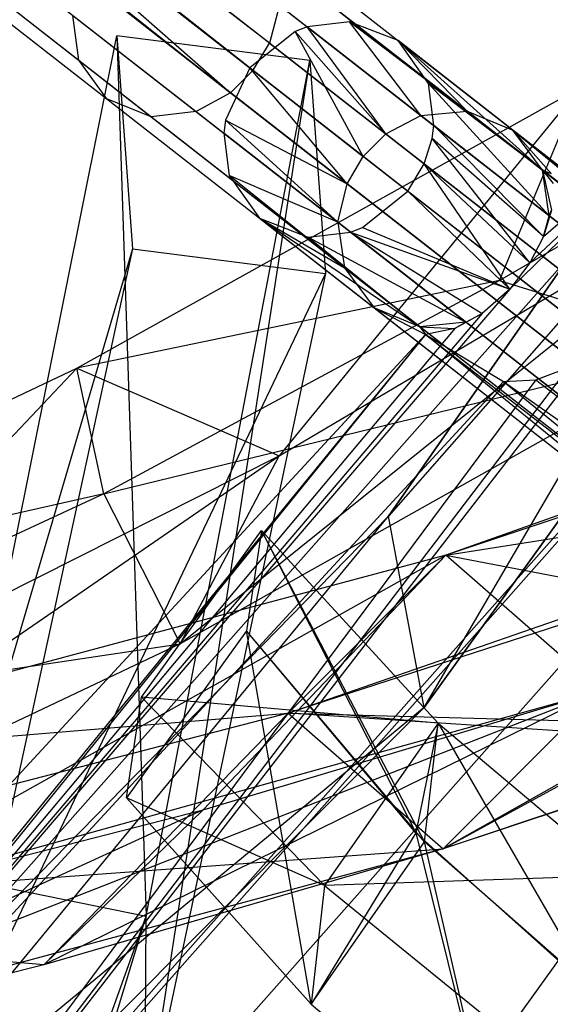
# Model space of a CAD drawing. Extents: x 5.4 to 34.8, y -14.7 to 14.7.
# Tile 120 of 251: x 29.555 to 30.261, y -8.854 to -7.543. Entities that reach past the tile are written whole.
import ezdxf

# ---------------------------------------------------------------- set-up
doc = ezdxf.new("R2010")
doc.units = 0
doc.header["$LTSCALE"] = 2.54
doc.layers.get('0').update_dxf_attribs({"color": 13, "linetype": 'CONTINUOUS'})

# ---------------------------------------------------------------- blocks, each defined once
blk = doc.blocks.new('BOHO_S_PM_7777_STL')
at = {"color": 0}
for p, q in [((31.2612, -6.4586, 15.0829), (30.0463, -8.204, 15.0829)), ((30.0463, -8.204, 15.0829), (31.2612, -6.4586, 14.8829)), ((31.2612, -6.4586, 14.8829), (30.0463, -8.204, 14.8829)), ((30.0463, -8.204, 15.0829), (31.2612, -6.4586, 14.8829)), ((31.2612, -6.4586, 15.0829), (30.0463, -8.204, 15.0829)), ((31.2612, -6.4586, 14.8829), (30.0463, -8.204, 14.8829)), ((30.0936, -8.4589, 15.0829), (31.2612, -6.4586, 15.0829)), ((30.0936, -8.4589, 15.0829), (31.2612, -6.4586, 15.0829)), ((31.3214, -6.7498, 14.8829), (30.0463, -8.204, 14.8829)), ((31.3214, -6.7498, 14.8829), (30.0463, -8.204, 14.8829)), ((30.0936, -8.4589, 15.0829), (31.3214, -6.7498, 15.0829)), ((31.3214, -6.7498, 14.8829), (30.0936, -8.4589, 14.8829)), ((31.3214, -6.7498, 14.8829), (30.0936, -8.4589, 14.8829)), ((31.3214, -6.7498, 14.8829), (30.0936, -8.4589, 15.0829)), ((31.3214, -6.7498, 14.8829), (30.0936, -8.4589, 15.0829)), ((30.0936, -8.4589, 15.0829), (31.3214, -6.7498, 15.0829)), ((29.8877, -7.5741, 15.6161), (28.9912, -6.8737, 17.3844)), ((29.8877, -7.5741, 15.6161), (28.9912, -6.8737, 17.3844)), ((28.7459, -6.9033, 17.2602), (29.6339, -7.597, 15.5089)), ((28.7459, -6.9033, 17.2602), (29.6339, -7.597, 15.5089)), ((28.9395, -6.9398, 17.3844), (29.836, -7.6403, 15.6161)), ((28.9395, -6.9398, 17.3844), (29.836, -7.6403, 15.6161)), ((28.7804, -6.9527, 17.3011), (29.6712, -7.6486, 15.5442)), ((28.7804, -6.9527, 17.3011), (29.6712, -7.6486, 15.5442)), ((28.8366, -6.9742, 17.3419), (29.7302, -7.6723, 15.5795)), ((28.8366, -6.9742, 17.3419), (29.7302, -7.6723, 15.5795)), ((28.8945, -6.9656, 17.3705), (29.7901, -7.6653, 15.6041)), ((28.8945, -6.9656, 17.3705), (29.7901, -7.6653, 15.6041)), ((29.8877, -7.5741, 15.6161), (29.2221, -7.0616, 16.9575)), ((29.8877, -7.5741, 15.6161), (29.2221, -7.0616, 16.9575)), ((29.2074, -7.089, 16.9574), (29.8659, -7.6104, 15.6191)), ((29.2074, -7.089, 16.9574), (29.8659, -7.6104, 15.6191)), ((29.2074, -7.089, 16.9574), (29.836, -7.6403, 15.6161)), ((29.2074, -7.089, 16.9574), (29.836, -7.6403, 15.6161)), ((29.1778, -7.1184, 16.9575), (29.836, -7.6403, 15.6161)), ((29.1778, -7.1184, 16.9575), (29.836, -7.6403, 15.6161)), ((30.4632, -7.909, 13.8541), (29.7968, -7.3885, 15.5089)), ((30.4632, -7.909, 13.8541), (29.7968, -7.3885, 15.5089)), ((29.737, -7.3955, 15.4842), (30.4015, -7.9146, 13.8341)), ((29.737, -7.3955, 15.4842), (30.4015, -7.9146, 13.8341)), ((29.8559, -7.4122, 15.5442), (30.5249, -7.9349, 13.8826)), ((29.8559, -7.4122, 15.5442), (30.5249, -7.9349, 13.8826)), ((30.3546, -7.9389, 13.8244), (29.6911, -7.4205, 15.4722)), ((30.3546, -7.9389, 13.8244), (29.6911, -7.4205, 15.4722)), ((29.6612, -7.4504, 15.4692), (30.3244, -7.9686, 13.8219)), ((29.6612, -7.4504, 15.4692), (30.3244, -7.9686, 13.8219)), ((29.8932, -7.4638, 15.5795), (30.5649, -7.9886, 13.9112)), ((29.8932, -7.4638, 15.5795), (30.5649, -7.9886, 13.9112)), ((30.3029, -8.0051, 13.8244), (29.6394, -7.4867, 15.4722)), ((30.3029, -8.0051, 13.8244), (29.6394, -7.4867, 15.4722)), ((29.9009, -7.5235, 15.6041), (29.8877, -7.5741, 15.6161)), ((29.9009, -7.5235, 15.6041), (29.8877, -7.5741, 15.6161)), ((29.9009, -7.5235, 15.6041), (30.5745, -8.0498, 13.9312)), ((29.9009, -7.5235, 15.6041), (30.5745, -8.0498, 13.9312)), ((29.6339, -7.597, 15.5089), (29.6262, -7.5373, 15.4842)), ((29.6262, -7.5373, 15.4842), (30.2907, -8.0564, 13.8341)), ((29.6339, -7.597, 15.5089), (29.6262, -7.5373, 15.4842)), ((29.6262, -7.5373, 15.4842), (30.2907, -8.0564, 13.8341)), ((29.9941, -7.5457, 1.7916), (29.9379, -7.5524, 1.8121)), ((29.9941, -7.5457, 1.7916), (29.9379, -7.5524, 1.8121)), ((30.0893, -7.6707, 2.2011), (29.9941, -7.5457, 1.7916)), ((30.0893, -7.6707, 2.2011), (29.9941, -7.5457, 1.7916)), ((30.1506, -7.6648, 2.1798), (29.9941, -7.5457, 1.7916)), ((30.1506, -7.6648, 2.1798), (29.9941, -7.5457, 1.7916)), ((30.0591, -7.5709, 1.7575), (29.9941, -7.5457, 1.7916)), ((30.0591, -7.5709, 1.7575), (29.9941, -7.5457, 1.7916)), ((29.9217, -7.5588, 1.8166), (29.8615, -7.6069, 1.8258)), ((29.9217, -7.5588, 1.8166), (29.8615, -7.6069, 1.8258)), ((29.9379, -7.5524, 1.8121), (29.9217, -7.5588, 1.8166)), ((29.9379, -7.5524, 1.8121), (29.9217, -7.5588, 1.8166)), ((30.0126, -7.725, 2.214), (29.9217, -7.5588, 1.8166)), ((29.9217, -7.5588, 1.8166), (30.0427, -7.6952, 2.2115)), ((30.0126, -7.725, 2.214), (29.9217, -7.5588, 1.8166)), ((29.9217, -7.5588, 1.8166), (30.0427, -7.6952, 2.2115)), ((30.0427, -7.6952, 2.2115), (29.9379, -7.5524, 1.8121)), ((30.0427, -7.6952, 2.2115), (29.9379, -7.5524, 1.8121)), ((30.0893, -7.6707, 2.2011), (29.9379, -7.5524, 1.8121)), ((30.0893, -7.6707, 2.2011), (29.9379, -7.5524, 1.8121)), ((29.4599, -8.6827, 3.3265), (29.6847, -7.5647, 1.8312)), ((29.4599, -8.6827, 3.3265), (29.6847, -7.5647, 1.8312)), ((29.6847, -7.5647, 1.8312), (29.7054, -7.8481, 1.9274)), ((29.9415, -7.5974, 1.6796), (29.6847, -7.5647, 1.8312)), ((29.6847, -7.5647, 1.8312), (29.7235, -8.7367, 3.1935)), ((29.6847, -7.5647, 1.8312), (29.7235, -8.7367, 3.1935)), ((29.6847, -7.5647, 1.8312), (29.7054, -7.8481, 1.9274)), ((29.9415, -7.5974, 1.6796), (29.6847, -7.5647, 1.8312)), ((29.8659, -7.6104, 15.6191), (29.8877, -7.5741, 15.6161)), ((29.8659, -7.6104, 15.6191), (29.8877, -7.5741, 15.6161)), ((29.8877, -7.5741, 15.6161), (30.5622, -8.1011, 13.9409)), ((29.8877, -7.5741, 15.6161), (30.5622, -8.1011, 13.9409)), ((30.1506, -7.6648, 2.1798), (30.0591, -7.5709, 1.7575)), ((30.2116, -7.6901, 2.1495), (30.0591, -7.5709, 1.7575)), ((30.1506, -7.6648, 2.1798), (30.0591, -7.5709, 1.7575)), ((30.2116, -7.6901, 2.1495), (30.0591, -7.5709, 1.7575)), ((30.251, -7.7433, 2.1191), (30.0591, -7.5709, 1.7575)), ((30.251, -7.7433, 2.1191), (30.0591, -7.5709, 1.7575)), ((30.0993, -7.6279, 1.7234), (30.0591, -7.5709, 1.7575)), ((30.0993, -7.6279, 1.7234), (30.0591, -7.5709, 1.7575)), ((29.6712, -7.6486, 15.5442), (29.6339, -7.597, 15.5089)), ((29.6339, -7.597, 15.5089), (30.3002, -8.1176, 13.8541)), ((29.6339, -7.597, 15.5089), (30.3002, -8.1176, 13.8541)), ((29.6712, -7.6486, 15.5442), (29.6339, -7.597, 15.5089)), ((29.7223, -9.0155, 3.3043), (29.9415, -7.5974, 1.6796)), ((29.7223, -9.0155, 3.3043), (29.9415, -7.5974, 1.6796)), ((29.7235, -8.7367, 3.1935), (29.9415, -7.5974, 1.6796)), ((29.7235, -8.7367, 3.1935), (29.9415, -7.5974, 1.6796)), ((29.9415, -7.5974, 1.6796), (29.9622, -7.8808, 1.7759)), ((29.9415, -7.5974, 1.6796), (29.9622, -7.8808, 1.7759)), ((30.5066, -7.6103, 1.9575), (28.9314, -9.3889, 1.9575)), ((30.5066, -7.6103, 1.9575), (28.9314, -9.3889, 1.9575)), ((29.8615, -7.6069, 1.8258), (29.8294, -7.677, 1.8166)), ((29.8615, -7.6069, 1.8258), (29.8294, -7.677, 1.8166)), ((29.836, -7.6403, 15.6161), (29.8659, -7.6104, 15.6191)), ((29.836, -7.6403, 15.6161), (29.8659, -7.6104, 15.6191)), ((29.8615, -7.6069, 1.8258), (30.0126, -7.725, 2.214)), ((29.991, -7.7614, 2.2115), (29.8615, -7.6069, 1.8258)), ((29.991, -7.7614, 2.2115), (29.8615, -7.6069, 1.8258)), ((29.8615, -7.6069, 1.8258), (30.0126, -7.725, 2.214)), ((29.8659, -7.6104, 15.6191), (30.5407, -8.1376, 13.9433)), ((29.8659, -7.6104, 15.6191), (30.5407, -8.1376, 13.9433)), ((30.2074, -7.9019, 2.0703), (30.5066, -7.6103, 1.9575)), ((30.2074, -7.9019, 2.0703), (30.5066, -7.6103, 1.9575)), ((30.2342, -7.8668, 2.0711), (30.5066, -7.6103, 1.9575)), ((30.2342, -7.8668, 2.0711), (30.5066, -7.6103, 1.9575)), ((30.2524, -7.8318, 2.0839), (30.5066, -7.6103, 1.9575)), ((30.2524, -7.8318, 2.0839), (30.5066, -7.6103, 1.9575)), ((30.251, -7.7433, 2.1191), (30.0993, -7.6279, 1.7234)), ((30.251, -7.7433, 2.1191), (30.0993, -7.6279, 1.7234)), ((30.26, -7.8041, 2.0978), (30.0993, -7.6279, 1.7234)), ((30.26, -7.8041, 2.0978), (30.0993, -7.6279, 1.7234)), ((30.1063, -7.684, 1.7029), (30.0993, -7.6279, 1.7234)), ((30.1063, -7.684, 1.7029), (30.0993, -7.6279, 1.7234)), ((29.6314, -8.0069, 15.5429), (30.3003, -7.6339, 14.9865)), ((29.6314, -8.0069, 15.5429), (30.3003, -7.6339, 14.9865)), ((29.836, -7.6403, 15.6161), (29.7901, -7.6653, 15.6041)), ((29.836, -7.6403, 15.6161), (29.7901, -7.6653, 15.6041)), ((29.836, -7.6403, 15.6161), (30.5105, -8.1673, 13.9409)), ((29.836, -7.6403, 15.6161), (30.5105, -8.1673, 13.9409)), ((30.3003, -7.6339, 14.9865), (29.9006, -8.1236, 15.605)), ((30.3003, -7.6339, 14.9865), (29.9006, -8.1236, 15.605)), ((30.194, -7.8902, 15.1004), (30.3003, -7.6339, 14.9865)), ((30.194, -7.8902, 15.1004), (30.3003, -7.6339, 14.9865)), ((29.6712, -7.6486, 15.5442), (30.3402, -8.1713, 13.8826)), ((29.7302, -7.6723, 15.5795), (29.6712, -7.6486, 15.5442)), ((29.6712, -7.6486, 15.5442), (30.3402, -8.1713, 13.8826)), ((29.7302, -7.6723, 15.5795), (29.6712, -7.6486, 15.5442)), ((29.7901, -7.6653, 15.6041), (29.7302, -7.6723, 15.5795)), ((29.7901, -7.6653, 15.6041), (29.7302, -7.6723, 15.5795)), ((29.7901, -7.6653, 15.6041), (30.4637, -8.1916, 13.9312)), ((29.7901, -7.6653, 15.6041), (30.4637, -8.1916, 13.9312)), ((30.0893, -7.6707, 2.2011), (30.1506, -7.6648, 2.1798)), ((30.0893, -7.6707, 2.2011), (30.1506, -7.6648, 2.1798)), ((30.1506, -7.6648, 2.1798), (30.2116, -7.6901, 2.1495)), ((30.6964, -8.0913, 3.8722), (30.1506, -7.6648, 2.1798)), ((30.6964, -8.0913, 3.8722), (30.1506, -7.6648, 2.1798)), ((30.1506, -7.6648, 2.1798), (30.2116, -7.6901, 2.1495)), ((29.7302, -7.6723, 15.5795), (30.402, -8.1972, 13.9112)), ((29.7302, -7.6723, 15.5795), (30.402, -8.1972, 13.9112)), ((29.8294, -7.677, 1.8166), (29.8271, -7.6943, 1.8121)), ((29.8294, -7.677, 1.8166), (29.8271, -7.6943, 1.8121)), ((29.8294, -7.677, 1.8166), (29.991, -7.7614, 2.2115)), ((29.9785, -7.8126, 2.2011), (29.8294, -7.677, 1.8166)), ((29.9785, -7.8126, 2.2011), (29.8294, -7.677, 1.8166)), ((29.8294, -7.677, 1.8166), (29.991, -7.7614, 2.2115)), ((30.0427, -7.6952, 2.2115), (30.0893, -7.6707, 2.2011)), ((30.0427, -7.6952, 2.2115), (30.0893, -7.6707, 2.2011)), ((30.6335, -8.0959, 3.8883), (30.0893, -7.6707, 2.2011)), ((30.6335, -8.0959, 3.8883), (30.0893, -7.6707, 2.2011)), ((29.9785, -7.8126, 2.2011), (29.8271, -7.6943, 1.8121)), ((29.8271, -7.6943, 1.8121), (29.8341, -7.7504, 1.7916)), ((29.9785, -7.8126, 2.2011), (29.8271, -7.6943, 1.8121)), ((29.8271, -7.6943, 1.8121), (29.8341, -7.7504, 1.7916)), ((30.0126, -7.725, 2.214), (30.0427, -7.6952, 2.2115)), ((30.0126, -7.725, 2.214), (30.0427, -7.6952, 2.2115)), ((30.0427, -7.6952, 2.2115), (30.5861, -8.1198, 3.8961)), ((30.0427, -7.6952, 2.2115), (30.5861, -8.1198, 3.8961)), ((30.104, -7.7013, 1.6984), (30.1063, -7.684, 1.7029)), ((30.104, -7.7013, 1.6984), (30.1063, -7.684, 1.7029)), ((30.26, -7.8041, 2.0978), (30.1063, -7.684, 1.7029)), ((30.26, -7.8041, 2.0978), (30.1063, -7.684, 1.7029)), ((30.2524, -7.8318, 2.0839), (30.1063, -7.684, 1.7029)), ((30.2524, -7.8318, 2.0839), (30.1063, -7.684, 1.7029)), ((30.251, -7.7433, 2.1191), (30.2116, -7.6901, 2.1495)), ((30.2116, -7.6901, 2.1495), (30.2627, -7.7476, 2.1618)), ((30.2116, -7.6901, 2.1495), (30.2627, -7.7476, 2.1618)), ((30.2116, -7.6901, 2.1495), (30.8016, -8.1735, 3.8261)), ((30.251, -7.7433, 2.1191), (30.2116, -7.6901, 2.1495)), ((30.7599, -8.1185, 3.8492), (30.2116, -7.6901, 2.1495)), ((30.7599, -8.1185, 3.8492), (30.2116, -7.6901, 2.1495)), ((30.2116, -7.6901, 2.1495), (30.8016, -8.1735, 3.8261)), ((30.0936, -7.735, 1.692), (30.104, -7.7013, 1.6984)), ((30.0936, -7.735, 1.692), (30.104, -7.7013, 1.6984)), ((30.2524, -7.8318, 2.0839), (30.104, -7.7013, 1.6984)), ((30.2524, -7.8318, 2.0839), (30.104, -7.7013, 1.6984)), ((30.2342, -7.8668, 2.0711), (30.104, -7.7013, 1.6984)), ((30.2342, -7.8668, 2.0711), (30.104, -7.7013, 1.6984)), ((29.7689, -8.3738, 15.7051), (30.58, -7.7212, 15.0511)), ((29.7689, -8.3738, 15.7051), (30.58, -7.7212, 15.0511)), ((29.9006, -8.1236, 15.605), (30.58, -7.7212, 15.0511)), ((29.9006, -8.1236, 15.605), (30.58, -7.7212, 15.0511)), ((29.991, -7.7614, 2.2115), (30.0126, -7.725, 2.214)), ((29.991, -7.7614, 2.2115), (30.0126, -7.725, 2.214)), ((30.5558, -8.1494, 3.898), (30.0126, -7.725, 2.214)), ((30.5558, -8.1494, 3.898), (30.0126, -7.725, 2.214)), ((30.072, -7.7714, 1.6892), (30.0936, -7.735, 1.692)), ((30.072, -7.7714, 1.6892), (30.0936, -7.735, 1.692)), ((30.2342, -7.8668, 2.0711), (30.0936, -7.735, 1.692)), ((30.2342, -7.8668, 2.0711), (30.0936, -7.735, 1.692)), ((30.2074, -7.9019, 2.0703), (30.0936, -7.735, 1.692)), ((30.2074, -7.9019, 2.0703), (30.0936, -7.735, 1.692)), ((30.26, -7.8041, 2.0978), (30.251, -7.7433, 2.1191)), ((30.251, -7.7433, 2.1191), (30.263, -7.7964, 2.1076)), ((30.251, -7.7433, 2.1191), (30.263, -7.7964, 2.1076)), ((30.251, -7.7433, 2.1191), (30.265, -7.7613, 2.1434)), ((30.251, -7.7433, 2.1191), (30.265, -7.7613, 2.1434)), ((30.251, -7.7433, 2.1191), (30.2627, -7.7476, 2.1618)), ((30.251, -7.7433, 2.1191), (30.2627, -7.7476, 2.1618)), ((30.26, -7.8041, 2.0978), (30.251, -7.7433, 2.1191)), ((30.6949, -7.7482, 1.9533), (29.0911, -9.5591, 1.9533)), ((30.6949, -7.7482, 1.9533), (29.0911, -9.5591, 1.9533)), ((29.0962, -9.5645, 2.3575), (30.7008, -7.7526, 2.3575)), ((29.0962, -9.5645, 2.3575), (30.7008, -7.7526, 2.3575)), ((29.9876, -7.8734, 2.1798), (29.8341, -7.7504, 1.7916)), ((29.8341, -7.7504, 1.7916), (29.8744, -7.8073, 1.7575)), ((29.9876, -7.8734, 2.1798), (29.8341, -7.7504, 1.7916)), ((29.9785, -7.8126, 2.2011), (29.8341, -7.7504, 1.7916)), ((29.9785, -7.8126, 2.2011), (29.8341, -7.7504, 1.7916)), ((29.8341, -7.7504, 1.7916), (29.8744, -7.8073, 1.7575)), ((29.9785, -7.8126, 2.2011), (29.991, -7.7614, 2.2115)), ((29.9785, -7.8126, 2.2011), (29.991, -7.7614, 2.2115)), ((29.991, -7.7614, 2.2115), (30.5344, -8.1859, 3.8961)), ((29.991, -7.7614, 2.2115), (30.5344, -8.1859, 3.8961)), ((30.0117, -7.8195, 1.6984), (30.072, -7.7714, 1.6892)), ((30.0117, -7.8195, 1.6984), (30.072, -7.7714, 1.6892)), ((30.2074, -7.9019, 2.0703), (30.072, -7.7714, 1.6892)), ((30.2074, -7.9019, 2.0703), (30.072, -7.7714, 1.6892)), ((30.263, -7.7964, 2.1076), (30.2524, -7.8318, 2.0839)), ((30.263, -7.7964, 2.1076), (30.2524, -7.8318, 2.0839)), ((30.26, -7.8041, 2.0978), (30.263, -7.7964, 2.1076)), ((30.26, -7.8041, 2.0978), (30.263, -7.7964, 2.1076)), ((29.8744, -7.8073, 1.7575), (29.9876, -7.8734, 2.1798)), ((29.8744, -7.8073, 1.7575), (29.9876, -7.8734, 2.1798)), ((29.8744, -7.8073, 1.7575), (30.0269, -7.9265, 2.1495)), ((29.8744, -7.8073, 1.7575), (30.0269, -7.9265, 2.1495)), ((29.8744, -7.8073, 1.7575), (30.088, -7.9518, 2.1191)), ((29.8744, -7.8073, 1.7575), (30.088, -7.9518, 2.1191)), ((29.8744, -7.8073, 1.7575), (29.9394, -7.8326, 1.7234)), ((29.8744, -7.8073, 1.7575), (29.9394, -7.8326, 1.7234)), ((29.9785, -7.8126, 2.2011), (29.9876, -7.8734, 2.1798)), ((30.5227, -8.2377, 3.8883), (29.9785, -7.8126, 2.2011)), ((29.9785, -7.8126, 2.2011), (29.9876, -7.8734, 2.1798)), ((30.5227, -8.2377, 3.8883), (29.9785, -7.8126, 2.2011)), ((30.2524, -7.8318, 2.0839), (30.26, -7.8041, 2.0978)), ((30.2524, -7.8318, 2.0839), (30.26, -7.8041, 2.0978)), ((29.1735, -9.6469, 2.1533), (30.792, -7.8194, 2.1533)), ((29.1735, -9.6469, 2.1533), (30.792, -7.8194, 2.1533)), ((29.9394, -7.8326, 1.7234), (29.9955, -7.8258, 1.7029)), ((29.9394, -7.8326, 1.7234), (29.9955, -7.8258, 1.7029)), ((29.9955, -7.8258, 1.7029), (30.0117, -7.8195, 1.6984)), ((29.9955, -7.8258, 1.7029), (30.0117, -7.8195, 1.6984)), ((29.9955, -7.8258, 1.7029), (30.1492, -7.9459, 2.0978)), ((29.9955, -7.8258, 1.7029), (30.1492, -7.9459, 2.0978)), ((29.9955, -7.8258, 1.7029), (30.1709, -7.9342, 2.0859)), ((29.9955, -7.8258, 1.7029), (30.1709, -7.9342, 2.0859)), ((29.9955, -7.8258, 1.7029), (30.2074, -7.9019, 2.0703)), ((29.9955, -7.8258, 1.7029), (30.2074, -7.9019, 2.0703)), ((30.0117, -7.8195, 1.6984), (30.2074, -7.9019, 2.0703)), ((30.0117, -7.8195, 1.6984), (30.2074, -7.9019, 2.0703)), ((30.3102, -7.8227, 15.0037), (30.194, -7.8902, 15.1004)), ((30.3102, -7.8227, 15.0037), (30.194, -7.8902, 15.1004)), ((29.9394, -7.8326, 1.7234), (30.088, -7.9518, 2.1191)), ((29.9394, -7.8326, 1.7234), (30.088, -7.9518, 2.1191)), ((29.9394, -7.8326, 1.7234), (30.1492, -7.9459, 2.0978)), ((29.9394, -7.8326, 1.7234), (30.1492, -7.9459, 2.0978)), ((30.2524, -7.8318, 2.0839), (30.2342, -7.8668, 2.0711)), ((30.2524, -7.8318, 2.0839), (30.2342, -7.8668, 2.0711)), ((29.7054, -7.8481, 1.9274), (29.4599, -8.6827, 3.3265)), ((29.7054, -7.8481, 1.9274), (29.4599, -8.6827, 3.3265)), ((29.7054, -7.8481, 1.9274), (29.4787, -8.8944, 3.3417)), ((29.7054, -7.8481, 1.9274), (29.4787, -8.8944, 3.3417)), ((29.7054, -7.8481, 1.9274), (29.9622, -7.8808, 1.7759)), ((29.7054, -7.8481, 1.9274), (29.9622, -7.8808, 1.7759)), ((29.9876, -7.8734, 2.1798), (30.5335, -8.2999, 3.8722)), ((29.9876, -7.8734, 2.1798), (30.0269, -7.9265, 2.1495)), ((29.9876, -7.8734, 2.1798), (30.5335, -8.2999, 3.8722)), ((29.9876, -7.8734, 2.1798), (30.0269, -7.9265, 2.1495)), ((30.2342, -7.8668, 2.0711), (30.2074, -7.9019, 2.0703)), ((30.2342, -7.8668, 2.0711), (30.2074, -7.9019, 2.0703)), ((29.9622, -7.8808, 1.7759), (29.4787, -8.8944, 3.3417)), ((29.9622, -7.8808, 1.7759), (29.4787, -8.8944, 3.3417)), ((30.194, -7.8902, 15.1004), (29.6314, -8.0069, 15.5429)), ((30.194, -7.8902, 15.1004), (29.6314, -8.0069, 15.5429)), ((30.194, -7.8902, 15.1004), (29.6672, -8.1741, 15.5171)), ((30.194, -7.8902, 15.1004), (29.6672, -8.1741, 15.5171)), ((29.9622, -7.8808, 1.7759), (29.7223, -9.0155, 3.3043)), ((29.9622, -7.8808, 1.7759), (29.7223, -9.0155, 3.3043)), ((30.194, -7.8902, 15.1004), (30.4736, -7.9776, 15.165)), ((30.194, -7.8902, 15.1004), (30.4736, -7.9776, 15.165)), ((30.2074, -7.9019, 2.0703), (28.9314, -9.3889, 1.9575)), ((30.2074, -7.9019, 2.0703), (28.9314, -9.3889, 1.9575)), ((30.2074, -7.9019, 2.0703), (30.1709, -7.9342, 2.0859)), ((30.2074, -7.9019, 2.0703), (30.1709, -7.9342, 2.0859)), ((30.0269, -7.9265, 2.1495), (30.5752, -8.3549, 3.8492)), ((30.088, -7.9518, 2.1191), (30.0269, -7.9265, 2.1495)), ((30.0269, -7.9265, 2.1495), (30.5752, -8.3549, 3.8492)), ((30.0269, -7.9265, 2.1495), (30.0951, -7.9622, 2.1618)), ((30.0269, -7.9265, 2.1495), (30.0951, -7.9622, 2.1618)), ((30.088, -7.9518, 2.1191), (30.0269, -7.9265, 2.1495)), ((31.0547, -7.9244, 13.3765), (30.1224, -8.256, 14.5611)), ((31.0547, -7.9244, 13.3765), (30.1224, -8.256, 14.5611)), ((30.1709, -7.9342, 2.0859), (28.9314, -9.3889, 1.9575)), ((30.1709, -7.9342, 2.0859), (28.9314, -9.3889, 1.9575)), ((30.1709, -7.9342, 2.0859), (30.1344, -7.9542, 2.1152)), ((30.1709, -7.9342, 2.0859), (30.1344, -7.9542, 2.1152)), ((30.1492, -7.9459, 2.0978), (30.1709, -7.9342, 2.0859)), ((30.1492, -7.9459, 2.0978), (30.1709, -7.9342, 2.0859)), ((30.1344, -7.9542, 2.1152), (28.9314, -9.3889, 1.9575)), ((30.1344, -7.9542, 2.1152), (28.9314, -9.3889, 1.9575)), ((30.1492, -7.9459, 2.0978), (30.088, -7.9518, 2.1191)), ((30.1492, -7.9459, 2.0978), (30.088, -7.9518, 2.1191)), ((30.088, -7.9518, 2.1191), (30.0951, -7.9622, 2.1618)), ((30.088, -7.9518, 2.1191), (30.0951, -7.9622, 2.1618)), ((30.088, -7.9518, 2.1191), (30.1344, -7.9542, 2.1152)), ((30.088, -7.9518, 2.1191), (30.1344, -7.9542, 2.1152)), ((30.1344, -7.9542, 2.1152), (30.0951, -7.9622, 2.1618)), ((30.1344, -7.9542, 2.1152), (30.0951, -7.9622, 2.1618)), ((30.1492, -7.9459, 2.0978), (30.1344, -7.9542, 2.1152)), ((30.1492, -7.9459, 2.0978), (30.1344, -7.9542, 2.1152)), ((30.0951, -7.9622, 2.1618), (28.8541, -9.3065, 2.1618)), ((30.0951, -7.9622, 2.1618), (28.8541, -9.3065, 2.1618)), ((30.0951, -7.9622, 2.1618), (28.9314, -9.3889, 1.9575)), ((30.0951, -7.9622, 2.1618), (28.9314, -9.3889, 1.9575)), ((30.0951, -7.9622, 2.1618), (28.9365, -9.3943, 2.3618)), ((30.0951, -7.9622, 2.1618), (28.9365, -9.3943, 2.3618)), ((30.5752, -8.3549, 3.8492), (30.0951, -7.9622, 2.1618)), ((30.0951, -7.9622, 2.1618), (30.6387, -8.3821, 3.8261)), ((30.0951, -7.9622, 2.1618), (30.6387, -8.3821, 3.8261)), ((30.0951, -7.9622, 2.1618), (30.1991, -8.0248, 2.3618)), ((30.5752, -8.3549, 3.8492), (30.0951, -7.9622, 2.1618)), ((30.0951, -7.9622, 2.1618), (30.1991, -8.0248, 2.3618)), ((30.322, -7.977, 2.3605), (29.0962, -9.5645, 2.3575)), ((30.322, -7.977, 2.3605), (29.0962, -9.5645, 2.3575)), ((29.6672, -8.1741, 15.5171), (30.4736, -7.9776, 15.165)), ((29.6672, -8.1741, 15.5171), (30.4736, -7.9776, 15.165)), ((30.4736, -7.9776, 15.165), (29.7689, -8.3738, 15.7051)), ((30.4736, -7.9776, 15.165), (29.7689, -8.3738, 15.7051)), ((28.9211, -8.3429, 16.0784), (29.6314, -8.0069, 15.5429)), ((28.9211, -8.3429, 16.0784), (29.6314, -8.0069, 15.5429)), ((30.2858, -8.0062, 2.3607), (29.0962, -9.5645, 2.3575)), ((30.2858, -8.0062, 2.3607), (29.0962, -9.5645, 2.3575)), ((29.6314, -8.0069, 15.5429), (29.1771, -8.4882, 16.135)), ((29.6314, -8.0069, 15.5429), (29.1771, -8.4882, 16.135)), ((29.6672, -8.1741, 15.5171), (29.6314, -8.0069, 15.5429)), ((29.6672, -8.1741, 15.5171), (29.6314, -8.0069, 15.5429)), ((29.6314, -8.0069, 15.5429), (29.9006, -8.1236, 15.605)), ((29.6314, -8.0069, 15.5429), (29.9006, -8.1236, 15.605)), ((30.2419, -8.0224, 2.3612), (30.2858, -8.0062, 2.3607)), ((30.2419, -8.0224, 2.3612), (30.2858, -8.0062, 2.3607)), ((30.2419, -8.0224, 2.3612), (29.0962, -9.5645, 2.3575)), ((30.2419, -8.0224, 2.3612), (29.0962, -9.5645, 2.3575)), ((30.1991, -8.0248, 2.3618), (30.2419, -8.0224, 2.3612)), ((30.1991, -8.0248, 2.3618), (30.2419, -8.0224, 2.3612)), ((30.2419, -8.0224, 2.3612), (30.7016, -8.3775, 3.81)), ((30.2419, -8.0224, 2.3612), (30.7016, -8.3775, 3.81)), ((30.1991, -8.0248, 2.3618), (28.9365, -9.3943, 2.3618)), ((30.1991, -8.0248, 2.3618), (28.9365, -9.3943, 2.3618)), ((30.1991, -8.0248, 2.3618), (30.6387, -8.3821, 3.8261)), ((30.1991, -8.0248, 2.3618), (30.6387, -8.3821, 3.8261)), ((30.1991, -8.0248, 2.3618), (30.7016, -8.3775, 3.81)), ((30.1991, -8.0248, 2.3618), (30.7016, -8.3775, 3.81)), ((30.6054, -8.0948, 13.9815), (30.1224, -8.256, 14.5611)), ((30.6054, -8.0948, 13.9815), (30.1224, -8.256, 14.5611)), ((29.021, -8.7295, 16.2209), (29.9006, -8.1236, 15.605)), ((29.021, -8.7295, 16.2209), (29.9006, -8.1236, 15.605)), ((29.1771, -8.4882, 16.135), (29.9006, -8.1236, 15.605)), ((29.1771, -8.4882, 16.135), (29.9006, -8.1236, 15.605)), ((29.7689, -8.3738, 15.7051), (29.9006, -8.1236, 15.605)), ((29.7689, -8.3738, 15.7051), (29.9006, -8.1236, 15.605)), ((29.9128, -8.4664, 14.5187), (30.8487, -8.1416, 13.3555)), ((29.9128, -8.4664, 14.5187), (30.8487, -8.1416, 13.3555)), ((30.1224, -8.256, 14.5611), (30.8487, -8.1416, 13.3555)), ((30.1224, -8.256, 14.5611), (30.8487, -8.1416, 13.3555)), ((29.6672, -8.1741, 15.5171), (28.9211, -8.3429, 16.0784)), ((29.6672, -8.1741, 15.5171), (28.9211, -8.3429, 16.0784)), ((29.6672, -8.1741, 15.5171), (28.9874, -8.4913, 16.0113)), ((29.6672, -8.1741, 15.5171), (28.9874, -8.4913, 16.0113)), ((29.6672, -8.1741, 15.5171), (29.7689, -8.3738, 15.7051)), ((29.6672, -8.1741, 15.5171), (29.7689, -8.3738, 15.7051)), ((30.0463, -8.204, 15.0829), (28.5606, -9.7256, 15.0829)), ((28.5606, -9.7256, 15.0829), (30.0463, -8.204, 14.8829)), ((30.0463, -8.204, 14.8829), (28.5606, -9.7256, 14.8829)), ((28.5606, -9.7256, 15.0829), (30.0463, -8.204, 14.8829)), ((30.0463, -8.204, 15.0829), (28.5606, -9.7256, 15.0829)), ((30.0463, -8.204, 14.8829), (28.5606, -9.7256, 14.8829)), ((28.6076, -9.9489, 15.0829), (30.0463, -8.204, 15.0829)), ((28.6076, -9.9489, 15.0829), (30.0463, -8.204, 15.0829)), ((30.0936, -8.4589, 15.0829), (30.0463, -8.204, 15.0829)), ((30.0936, -8.4589, 15.0829), (30.0463, -8.204, 15.0829)), ((30.0463, -8.204, 15.0829), (30.0463, -8.204, 14.8829)), ((30.0463, -8.204, 15.0829), (30.0463, -8.204, 14.8829)), ((30.0936, -8.4589, 14.8829), (30.0463, -8.204, 14.8829)), ((30.0936, -8.4589, 14.8829), (30.0463, -8.204, 14.8829)), ((29.7174, -8.4452, 1.9921), (29.8773, -8.2231, 1.8693)), ((29.7174, -8.4452, 1.9921), (29.8773, -8.2231, 1.8693)), ((29.8773, -8.2231, 1.8693), (29.8573, -8.3567, 1.6015)), ((29.8773, -8.2231, 1.8693), (29.8573, -8.3567, 1.6015)), ((29.8773, -8.2231, 1.8693), (29.8573, -8.3567, 1.6015)), ((30.0942, -8.6375, 2.2784), (29.8773, -8.2231, 1.8693)), ((29.8773, -8.2231, 1.8693), (30.1121, -8.4796, 2.5329)), ((30.0942, -8.6375, 2.2784), (29.8773, -8.2231, 1.8693)), ((29.8773, -8.2231, 1.8693), (30.1121, -8.4796, 2.5329)), ((29.8773, -8.2231, 1.8693), (30.0824, -8.6256, 2.2453)), ((29.8773, -8.2231, 1.8693), (30.0824, -8.6256, 2.2453)), ((29.8773, -8.2231, 1.8693), (30.1121, -8.4796, 2.5329)), ((30.1224, -8.256, 14.5611), (29.0757, -8.5358, 15.6523)), ((30.1224, -8.256, 14.5611), (29.0757, -8.5358, 15.6523)), ((29.2834, -8.727, 15.5507), (30.1224, -8.256, 14.5611)), ((29.2834, -8.727, 15.5507), (30.1224, -8.256, 14.5611)), ((29.2834, -8.727, 15.5507), (30.1224, -8.256, 14.5611)), ((29.7993, -8.5951, 15.0261), (30.1224, -8.256, 14.5611)), ((29.7993, -8.5951, 15.0261), (30.1224, -8.256, 14.5611)), ((30.1224, -8.256, 14.5611), (29.9128, -8.4664, 14.5187)), ((30.1224, -8.256, 14.5611), (29.9128, -8.4664, 14.5187)), ((30.1224, -8.256, 14.5611), (29.9128, -8.4664, 14.5187)), ((30.3284, -8.4366, 14.4388), (30.1224, -8.256, 14.5611)), ((30.3284, -8.4366, 14.4388), (30.1224, -8.256, 14.5611)), ((30.1224, -8.256, 14.5611), (30.3975, -8.3087, 13.9486)), ((30.1224, -8.256, 14.5611), (30.3975, -8.3087, 13.9486)), ((30.3284, -8.4366, 14.4388), (30.1224, -8.256, 14.5611)), ((30.3284, -8.4366, 14.4388), (30.1224, -8.256, 14.5611)), ((30.1187, -8.647, 14.3964), (30.8081, -8.2713, 13.8482)), ((30.1187, -8.647, 14.3964), (30.8081, -8.2713, 13.8482)), ((30.746, -8.2939, 13.9285), (30.1187, -8.647, 14.3964)), ((30.746, -8.2939, 13.9285), (30.1187, -8.647, 14.3964)), ((30.3975, -8.3087, 13.9486), (29.9128, -8.4664, 14.5187)), ((30.3975, -8.3087, 13.9486), (29.9128, -8.4664, 14.5187)), ((29.8573, -8.3567, 1.6015), (29.6974, -8.5789, 1.7243)), ((29.8573, -8.3567, 1.6015), (29.6974, -8.5789, 1.7243)), ((30.0942, -8.6375, 2.2784), (29.8573, -8.3567, 1.6015)), ((29.9433, -8.8536, 2.4225), (29.8573, -8.3567, 1.6015)), ((30.0942, -8.6375, 2.2784), (29.8573, -8.3567, 1.6015)), ((29.9433, -8.8536, 2.4225), (29.8573, -8.3567, 1.6015)), ((30.0824, -8.6256, 2.2453), (29.8573, -8.3567, 1.6015)), ((29.9433, -8.8536, 2.4225), (29.8573, -8.3567, 1.6015)), ((30.0824, -8.6256, 2.2453), (29.8573, -8.3567, 1.6015)), ((28.9874, -8.4913, 16.0113), (29.7689, -8.3738, 15.7051)), ((28.9874, -8.4913, 16.0113), (29.7689, -8.3738, 15.7051)), ((29.7689, -8.3738, 15.7051), (29.021, -8.7295, 16.2209)), ((29.7689, -8.3738, 15.7051), (29.021, -8.7295, 16.2209)), ((29.0694, -8.9298, 15.4951), (30.3284, -8.4366, 14.4388)), ((29.0694, -8.9298, 15.4951), (30.3284, -8.4366, 14.4388)), ((29.2834, -8.727, 15.5507), (30.3284, -8.4366, 14.4388)), ((29.2834, -8.727, 15.5507), (30.3284, -8.4366, 14.4388)), ((30.3284, -8.4366, 14.4388), (29.5875, -8.8016, 14.9759)), ((30.3284, -8.4366, 14.4388), (29.5875, -8.8016, 14.9759)), ((29.7993, -8.5951, 15.0261), (30.3284, -8.4366, 14.4388)), ((29.7993, -8.5951, 15.0261), (30.3284, -8.4366, 14.4388)), ((30.1187, -8.647, 14.3964), (30.3284, -8.4366, 14.4388)), ((30.1187, -8.647, 14.3964), (30.3284, -8.4366, 14.4388)), ((30.1187, -8.647, 14.3964), (30.3284, -8.4366, 14.4388)), ((30.1187, -8.647, 14.3964), (30.3284, -8.4366, 14.4388)), ((29.6974, -8.5789, 1.7243), (29.7174, -8.4452, 1.9921)), ((29.6974, -8.5789, 1.7243), (29.7174, -8.4452, 1.9921)), ((30.1121, -8.4796, 2.5329), (29.7174, -8.4452, 1.9921)), ((29.7174, -8.4452, 1.9921), (29.9611, -8.6956, 2.6769)), ((30.1121, -8.4796, 2.5329), (29.7174, -8.4452, 1.9921)), ((29.7174, -8.4452, 1.9921), (29.9611, -8.6956, 2.6769)), ((30.0936, -8.4589, 14.8829), (28.5606, -9.7256, 14.8829)), ((30.0936, -8.4589, 14.8829), (28.5606, -9.7256, 14.8829)), ((28.6076, -9.9489, 15.0829), (30.0936, -8.4589, 15.0829)), ((30.0936, -8.4589, 14.8829), (28.6076, -9.9489, 14.8829)), ((30.0936, -8.4589, 14.8829), (28.6076, -9.9489, 14.8829)), ((30.0936, -8.4589, 14.8829), (28.6076, -9.9489, 15.0829)), ((30.0936, -8.4589, 14.8829), (28.6076, -9.9489, 15.0829)), ((28.6076, -9.9489, 15.0829), (30.0936, -8.4589, 15.0829)), ((29.9128, -8.4664, 14.5187), (28.8617, -8.7387, 15.5967)), ((29.9128, -8.4664, 14.5187), (28.8617, -8.7387, 15.5967)), ((29.9128, -8.4664, 14.5187), (28.8617, -8.7387, 15.5967)), ((29.0757, -8.5358, 15.6523), (29.9128, -8.4664, 14.5187)), ((29.0757, -8.5358, 15.6523), (29.9128, -8.4664, 14.5187)), ((29.5875, -8.8016, 14.9759), (29.9128, -8.4664, 14.5187)), ((29.5875, -8.8016, 14.9759), (29.9128, -8.4664, 14.5187)), ((29.9128, -8.4664, 14.5187), (30.1187, -8.647, 14.3964)), ((29.9128, -8.4664, 14.5187), (30.1187, -8.647, 14.3964)), ((29.9128, -8.4664, 14.5187), (30.6003, -8.4852, 13.8153)), ((29.9128, -8.4664, 14.5187), (30.6003, -8.4852, 13.8153)), ((30.5379, -8.5074, 13.8942), (29.9128, -8.4664, 14.5187)), ((29.9128, -8.4664, 14.5187), (30.1187, -8.647, 14.3964)), ((30.5379, -8.5074, 13.8942), (29.9128, -8.4664, 14.5187)), ((29.9128, -8.4664, 14.5187), (30.1187, -8.647, 14.3964)), ((30.0936, -8.4589, 14.8829), (30.0936, -8.4589, 15.0829)), ((30.0936, -8.4589, 14.8829), (30.0936, -8.4589, 15.0829)), ((30.1121, -8.4796, 2.5329), (29.9611, -8.6956, 2.6769)), ((30.1121, -8.4796, 2.5329), (29.9611, -8.6956, 2.6769)), ((30.1121, -8.4796, 2.5329), (30.0824, -8.6256, 2.2453)), ((30.1121, -8.4796, 2.5329), (30.0824, -8.6256, 2.2453)), ((30.0942, -8.6375, 2.2784), (30.1121, -8.4796, 2.5329)), ((30.0942, -8.6375, 2.2784), (30.1121, -8.4796, 2.5329)), ((30.1121, -8.4796, 2.5329), (30.3527, -8.6826, 3.2236)), ((30.1121, -8.4796, 2.5329), (30.3527, -8.6826, 3.2236)), ((30.1121, -8.4796, 2.5329), (30.3183, -8.8371, 2.9104)), ((30.1121, -8.4796, 2.5329), (30.3183, -8.8371, 2.9104)), ((30.1121, -8.4796, 2.5329), (30.3527, -8.6826, 3.2236)), ((30.6003, -8.4852, 13.8153), (30.1187, -8.647, 14.3964)), ((30.6003, -8.4852, 13.8153), (30.1187, -8.647, 14.3964)), ((30.5379, -8.5074, 13.8942), (30.1187, -8.647, 14.3964)), ((30.5379, -8.5074, 13.8942), (30.1187, -8.647, 14.3964)), ((29.9611, -8.6956, 2.6769), (29.6974, -8.5789, 1.7243)), ((29.6974, -8.5789, 1.7243), (29.9433, -8.8536, 2.4225)), ((29.9611, -8.6956, 2.6769), (29.6974, -8.5789, 1.7243)), ((29.6974, -8.5789, 1.7243), (29.9433, -8.8536, 2.4225)), ((29.7993, -8.5951, 15.0261), (29.0694, -8.9298, 15.4951)), ((29.7993, -8.5951, 15.0261), (29.0694, -8.9298, 15.4951)), ((29.2834, -8.727, 15.5507), (29.7993, -8.5951, 15.0261)), ((29.2834, -8.727, 15.5507), (29.7993, -8.5951, 15.0261)), ((29.7993, -8.5951, 15.0261), (29.5875, -8.8016, 14.9759)), ((29.7993, -8.5951, 15.0261), (29.5875, -8.8016, 14.9759)), ((30.0824, -8.6256, 2.2453), (29.9433, -8.8536, 2.4225)), ((30.0824, -8.6256, 2.2453), (29.9433, -8.8536, 2.4225)), ((30.3183, -8.8371, 2.9104), (30.0824, -8.6256, 2.2453)), ((30.0824, -8.6256, 2.2453), (30.1914, -9.0657, 3.1333)), ((30.0824, -8.6256, 2.2453), (30.1914, -9.0657, 3.1333)), ((30.3183, -8.8371, 2.9104), (30.0824, -8.6256, 2.2453)), ((29.9433, -8.8536, 2.4225), (30.0942, -8.6375, 2.2784)), ((29.9433, -8.8536, 2.4225), (30.0942, -8.6375, 2.2784)), ((30.3418, -8.8561, 2.9788), (30.0942, -8.6375, 2.2784)), ((30.1914, -9.0657, 3.1333), (30.0942, -8.6375, 2.2784)), ((30.3418, -8.8561, 2.9788), (30.0942, -8.6375, 2.2784)), ((30.1914, -9.0657, 3.1333), (30.0942, -8.6375, 2.2784)), ((28.8617, -8.7387, 15.5967), (30.1187, -8.647, 14.3964)), ((28.8617, -8.7387, 15.5967), (30.1187, -8.647, 14.3964)), ((30.1187, -8.647, 14.3964), (29.0694, -8.9298, 15.4951)), ((30.1187, -8.647, 14.3964), (29.0694, -8.9298, 15.4951)), ((30.1187, -8.647, 14.3964), (29.5875, -8.8016, 14.9759)), ((30.1187, -8.647, 14.3964), (29.5875, -8.8016, 14.9759)), ((29.4599, -8.6827, 3.3265), (29.7235, -8.7367, 3.1935)), ((29.4599, -8.6827, 3.3265), (29.7235, -8.7367, 3.1935)), ((30.3527, -8.6826, 3.2236), (29.9611, -8.6956, 2.6769)), ((30.3527, -8.6826, 3.2236), (29.9611, -8.6956, 2.6769)), ((30.3527, -8.6826, 3.2236), (30.2022, -8.8922, 3.3782)), ((30.3527, -8.6826, 3.2236), (30.2022, -8.8922, 3.3782)), ((29.9611, -8.6956, 2.6769), (29.9433, -8.8536, 2.4225)), ((29.9611, -8.6956, 2.6769), (29.9433, -8.8536, 2.4225)), ((29.9611, -8.6956, 2.6769), (30.2022, -8.8922, 3.3782)), ((29.9611, -8.6956, 2.6769), (30.2022, -8.8922, 3.3782)), ((29.5875, -8.8016, 14.9759), (28.8617, -8.7387, 15.5967)), ((29.5875, -8.8016, 14.9759), (28.8617, -8.7387, 15.5967)), ((29.3168, -10.0791, 4.9012), (29.7235, -8.7367, 3.1935)), ((29.3168, -10.0791, 4.9012), (29.7235, -8.7367, 3.1935)), ((29.3407, -9.8068, 4.7773), (29.7235, -8.7367, 3.1935)), ((29.3407, -9.8068, 4.7773), (29.7235, -8.7367, 3.1935)), ((29.7223, -9.0155, 3.3043), (29.7235, -8.7367, 3.1935)), ((29.7223, -9.0155, 3.3043), (29.7235, -8.7367, 3.1935)), ((29.5875, -8.8016, 14.9759), (29.0694, -8.9298, 15.4951)), ((29.5875, -8.8016, 14.9759), (29.0694, -8.9298, 15.4951)), ((29.9433, -8.8536, 2.4225), (30.1914, -9.0657, 3.1333)), ((29.9433, -8.8536, 2.4225), (30.1914, -9.0657, 3.1333)), ((29.9433, -8.8536, 2.4225), (30.1914, -9.0657, 3.1333))]:
    blk.add_line(p, q, dxfattribs=at)

msp = doc.modelspace()

# ---------------------------------------------------------------- block references
at = {"color": 0}
msp.add_blockref('BOHO_S_PM_7777_STL', (0, 0), dxfattribs=at)

doc.saveas('drawing.dxf')
